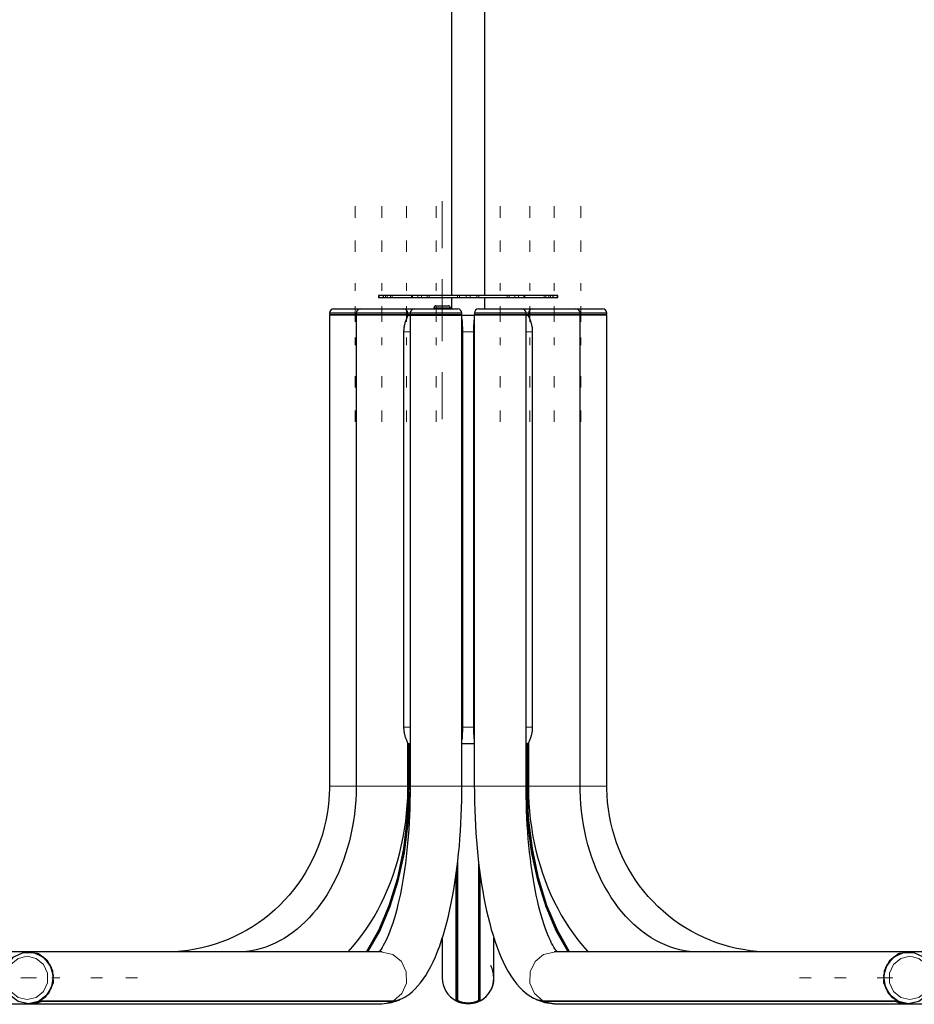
# Model space of a CAD drawing. Header units: millimetres. Extents: x -4893 to 2727, y -2569 to 2670.
# Tile 2 of 19: x -4307 to -3874, y -423 to 53. Entities that reach past the tile are written whole.
import ezdxf

# ---------------------------------------------------------------- set-up
doc = ezdxf.new("R2010")
doc.units = ezdxf.units.MM
doc.layers.add('Livello 1', color=7, linetype='Continuous', true_color=0x000000)

msp = doc.modelspace()

# ---------------------------------------------------------------- linework, layer by layer
at = {"layer": 'Livello 1', "color": 18, "lineweight": 30, "true_color": 0x000000}
for points in [[(-4097.88, 485.19), (-4097.88, -80.31)], [(-4081.85, -80.31), (-4081.85, 485.19)], [(-4130.99, -80.31), (-4130.99, -81.33)], [(-4048.81, -81.33), (-4047.93, -81.33), (-4046.8, -81.33), (-4046.56, -81.33), (-4046.48, -81.33), (-4046.48, -80.31), (-4046.56, -80.31), (-4046.8, -80.31), (-4047.93, -80.31), (-4048.81, -80.31)], [(-4105.39, -85.32), (-4103.89, -85.32), (-4100.88, -85.32), (-4099.38, -85.32)], [(-4097.88, -81.3), (-4097.88, -86.81)], [(-4081.85, -86.81), (-4081.85, -81.3)], [(-4144.02, -89.85), (-4150.44, -89.85), (-4155.18, -89.85), (-4156.92, -89.85), (-4156.92, -317.73), (-4156.94, -319.39), (-4156.99, -321.05), (-4157.2, -324.41), (-4157.55, -327.77), (-4158.04, -331.12), (-4158.66, -334.45), (-4159.43, -337.73), (-4160.33, -340.99), (-4161.36, -344.2), (-4162.53, -347.35), (-4163.83, -350.46), (-4165.26, -353.53), (-4166.81, -356.5), (-4168.48, -359.43), (-4170.28, -362.3), (-4172.19, -365.05), (-4174.22, -367.74), (-4176.36, -370.32), (-4178.6, -372.83), (-4180.95, -375.23), (-4183.39, -377.53), (-4185.92, -379.72), (-4188.55, -381.8), (-4191.26, -383.78), (-4194.05, -385.66), (-4196.92, -387.39), (-4199.86, -388.98), (-4202.85, -390.46), (-4205.91, -391.84), (-4209.03, -393.04), (-4212.19, -394.14), (-4215.39, -395.09), (-4218.64, -395.91), (-4221.91, -396.58), (-4225.21, -397.11), (-4228.53, -397.53), (-4231.68, -397.74), (-4234.84, -397.88), (-4235.48, -397.88), (-4236.12, -397.88)], [(-4118.97, -89.85), (-4120.21, -89.85), (-4123.69, -89.85), (-4128.71, -89.85), (-4134.28, -89.85), (-4139.31, -89.85), (-4142.78, -89.85), (-4144.02, -89.85), (-4144.02, -317.73), (-4144.03, -319.46), (-4144.07, -321.16), (-4144.23, -324.52), (-4144.49, -327.87), (-4144.85, -331.2), (-4145.31, -334.48), (-4145.87, -337.77), (-4146.53, -340.99), (-4147.28, -344.17), (-4148.13, -347.31), (-4149.07, -350.39), (-4150.11, -353.43), (-4151.23, -356.39), (-4152.44, -359.26), (-4153.74, -362.08), (-4155.11, -364.81), (-4156.56, -367.46), (-4158.09, -370.04), (-4159.69, -372.47), (-4161.36, -374.84), (-4163.09, -377.14), (-4164.88, -379.3), (-4166.73, -381.35), (-4168.63, -383.29), (-4170.59, -385.13), (-4172.59, -386.82), (-4174.64, -388.45), (-4176.73, -389.93), (-4178.86, -391.28), (-4181.02, -392.51), (-4183.22, -393.64), (-4185.44, -394.63), (-4187.71, -395.48), (-4189.98, -396.22), (-4192.3, -396.82), (-4194.63, -397.28), (-4196.99, -397.64), (-4199.35, -397.81), (-4200.44, -397.88), (-4201.52, -397.88)], [(-4156.91, -88.79), (-4156.92, -89.32), (-4155.17, -89.32), (-4150.43, -89.32), (-4144.01, -89.32)], [(-4156.43, -89.32), (-4156.41, -89.85)], [(-4154.9, -86.81), (-4154.88, -86.81), (-4154.8, -86.81), (-4152.46, -86.81), (-4147.72, -86.81), (-4142, -86.81)], [(-4144, -88.79), (-4144.01, -89.32), (-4142.77, -89.32), (-4139.3, -89.32), (-4134.28, -89.32), (-4128.71, -89.32), (-4123.7, -89.32), (-4120.23, -89.32), (-4118.98, -89.32), (-4119, -88.79)], [(-4143.52, -89.32), (-4143.51, -89.85)], [(-4142, -86.81), (-4141.34, -86.81), (-4139.43, -86.81), (-4135.31, -86.81), (-4130.3, -86.81), (-4125.57, -86.81), (-4122.21, -86.81), (-4121, -86.81)], [(-4117.9, -89.85), (-4117.9, -317.73), (-4117.9, -319.57), (-4117.92, -321.41), (-4117.98, -324.9), (-4118.08, -328.4), (-4118.21, -331.87), (-4118.39, -335.3), (-4118.6, -338.69), (-4118.85, -342.08), (-4119.13, -345.4), (-4119.46, -348.69), (-4119.81, -351.91), (-4120.2, -355.05), (-4120.63, -358.16), (-4121.08, -361.17), (-4121.57, -364.1), (-4122.08, -366.96), (-4122.62, -369.72), (-4123.19, -372.37), (-4123.78, -374.91), (-4124.39, -377.39), (-4125.02, -379.72), (-4125.66, -381.91), (-4126.32, -384), (-4126.99, -385.97), (-4127.65, -387.81), (-4128.33, -389.51), (-4128.98, -391.03), (-4129.64, -392.44), (-4130.27, -393.68), (-4130.87, -394.77), (-4131.44, -395.73), (-4131.97, -396.51), (-4132.44, -397.14), (-4132.85, -397.67), (-4133.11, -397.96)], [(-4121.43, -420.22), (-4120.43, -419.69), (-4119.47, -419.09), (-4118.08, -418.06), (-4116.77, -416.97), (-4115.43, -415.7), (-4114.16, -414.32), (-4112.85, -412.76), (-4111.61, -411.1), (-4110.33, -409.19), (-4109.12, -407.18), (-4107.91, -404.95), (-4106.75, -402.62), (-4105.65, -400.18), (-4104.59, -397.6), (-4103.6, -394.95), (-4102.65, -392.19), (-4101.76, -389.4), (-4100.91, -386.5), (-4100.12, -383.54), (-4099.36, -380.5), (-4098.65, -377.39), (-4097.98, -374.21), (-4097.36, -370.99), (-4096.77, -367.67), (-4096.22, -364.31), (-4095.72, -360.88), (-4095.26, -357.42), (-4094.83, -353.88), (-4094.45, -350.32), (-4094.1, -346.71), (-4093.8, -343.07), (-4093.54, -339.39), (-4093.32, -335.68), (-4093.15, -331.94), (-4093.01, -328.23), (-4092.92, -324.45), (-4092.87, -321.09), (-4092.85, -317.73), (-4092.85, -89.85)], [(-4121, -86.81), (-4118.39, -86.81), (-4115.87, -86.81), (-4113.78, -86.81), (-4108.33, -86.81), (-4103.51, -86.81), (-4099.08, -86.81), (-4095.98, -86.81), (-4094.87, -86.81)], [(-4120.88, -97.84), (-4120.88, -97.41), (-4120.85, -96.99), (-4120.83, -96.6), (-4120.79, -96.17), (-4120.73, -95.75), (-4120.67, -95.36), (-4120.66, -95.29), (-4120.65, -95.26), (-4120.65, -95.19), (-4120.64, -95.15), (-4120.62, -95.04), (-4120.6, -94.94), (-4120.56, -94.76), (-4120.52, -94.55), (-4120.43, -94.2), (-4120.33, -93.81), (-4120.23, -93.45), (-4120.12, -93.1), (-4120.09, -93.03), (-4120.07, -92.92), (-4120.06, -92.89), (-4120.04, -92.85), (-4120.03, -92.82), (-4120.01, -92.78), (-4119.96, -92.61), (-4119.9, -92.46), (-4119.79, -92.15), (-4119.67, -91.86), (-4119.56, -91.62), (-4119.45, -91.37), (-4119.43, -91.3), (-4119.4, -91.23), (-4119.39, -91.23), (-4119.38, -91.19), (-4119.37, -91.16), (-4119.35, -91.12), (-4119.3, -91.01), (-4119.26, -90.91), (-4119.17, -90.73), (-4119.09, -90.56), (-4119.02, -90.41), (-4118.96, -90.27), (-4118.95, -90.24), (-4118.94, -90.2), (-4118.92, -90.2), (-4118.91, -90.17), (-4118.9, -90.1), (-4118.88, -90.06), (-4118.86, -89.99), (-4118.85, -89.92)], [(-4119.49, -89.85), (-4119.48, -89.32)], [(-4118.98, -89.32), (-4118.43, -89.32), (-4117.89, -89.32), (-4116.65, -89.32), (-4113.17, -89.32), (-4108.16, -89.32), (-4102.59, -89.32), (-4097.57, -89.32), (-4094.1, -89.32), (-4092.86, -89.32), (-4092.87, -88.79)], [(-4118.35, -89.85), (-4118.41, -89.85), (-4118.54, -89.85), (-4118.75, -89.85), (-4118.98, -89.85)], [(-4118.28, -89.32), (-4118.28, -89.57), (-4118.28, -89.85)], [(-4117.88, -88.79), (-4117.89, -89.32)], [(-4117.39, -89.32), (-4117.38, -89.85)], [(-4106.39, -86.31), (-4106.39, -86.81)], [(-4098.38, -86.81), (-4098.38, -86.31)], [(-4093.36, -89.85), (-4093.35, -89.32)], [(-4046.6, -397.88), (-4046.63, -397.85), (-4046.98, -397.46), (-4047.39, -396.93), (-4047.86, -396.29), (-4048.36, -395.52), (-4048.91, -394.6), (-4049.48, -393.54), (-4050.09, -392.34), (-4050.7, -390.99), (-4051.34, -389.51), (-4051.98, -387.92), (-4052.63, -386.15), (-4053.27, -384.28), (-4053.92, -382.23), (-4054.55, -380.11), (-4055.17, -377.81), (-4055.77, -375.44), (-4056.36, -372.97), (-4056.93, -370.35), (-4057.47, -367.67), (-4057.99, -364.88), (-4058.48, -361.98), (-4058.94, -359.01), (-4059.37, -355.97), (-4059.76, -352.82), (-4060.13, -349.64), (-4060.46, -346.39), (-4060.76, -343.11), (-4061.02, -339.75), (-4061.24, -336.36), (-4061.43, -332.96), (-4061.58, -329.5), (-4061.69, -326.04), (-4061.76, -322.71), (-4061.8, -319.39), (-4061.8, -318.58), (-4061.8, -317.73), (-4061.8, -89.85), (-4063.04, -89.85), (-4066.51, -89.85), (-4071.54, -89.85), (-4077.11, -89.85), (-4082.13, -89.85), (-4085.6, -89.85), (-4086.85, -89.85), (-4086.85, -317.73), (-4086.84, -319.74), (-4086.82, -321.72), (-4086.76, -325.47), (-4086.65, -329.22), (-4086.5, -332.96), (-4086.32, -336.67), (-4086.08, -340.35), (-4085.81, -344.02), (-4085.5, -347.66), (-4085.15, -351.23), (-4084.76, -354.77), (-4084.32, -358.27), (-4083.85, -361.73), (-4083.34, -365.09), (-4082.78, -368.45), (-4082.19, -371.7), (-4081.56, -374.91), (-4080.89, -378.02), (-4080.18, -381.1), (-4079.43, -384.07), (-4078.64, -386.96), (-4077.8, -389.79), (-4076.92, -392.55), (-4076, -395.2), (-4075.01, -397.78), (-4073.99, -400.25), (-4072.9, -402.69), (-4071.75, -404.99), (-4070.51, -407.25), (-4069.21, -409.41), (-4067.79, -411.46), (-4066.29, -413.4), (-4064.97, -414.92), (-4063.58, -416.33), (-4062.23, -417.53), (-4060.79, -418.67), (-4059.55, -419.48), (-4058.25, -420.26)], [(-4086.82, -88.79), (-4086.83, -89.32), (-4085.59, -89.32), (-4082.12, -89.32), (-4077.11, -89.32), (-4071.54, -89.32), (-4066.52, -89.32), (-4063.05, -89.32), (-4061.81, -89.32), (-4061.26, -89.32), (-4060.72, -89.32)], [(-4086.34, -89.32), (-4086.33, -89.85)], [(-4084.82, -86.81), (-4083.71, -86.81), (-4080.61, -86.81), (-4076.18, -86.81), (-4071.36, -86.81), (-4065.91, -86.81), (-4063.82, -86.81), (-4061.3, -86.81), (-4058.71, -86.81)], [(-4062.31, -89.85), (-4062.3, -89.32)], [(-4061.81, -89.32), (-4061.82, -88.79)], [(-4061.8, -89.85), (-4061.27, -89.85), (-4060.75, -89.85)], [(-4061.2, -89.85), (-4061.33, -89.85), (-4061.46, -89.85), (-4061.46, -89.57), (-4061.46, -89.32)], [(-4060.73, -89.85), (-4060.96, -89.85), (-4061.2, -89.85), (-4061.33, -89.85), (-4061.39, -89.85)], [(-4060.85, -89.92), (-4060.84, -89.99), (-4060.82, -90.06), (-4060.82, -90.1), (-4060.81, -90.1), (-4060.8, -90.13), (-4060.79, -90.17), (-4060.77, -90.2), (-4060.74, -90.27), (-4060.68, -90.41), (-4060.61, -90.56), (-4060.54, -90.73), (-4060.45, -90.91), (-4060.4, -91.01), (-4060.35, -91.12), (-4060.33, -91.16), (-4060.3, -91.23), (-4060.29, -91.26), (-4060.28, -91.3), (-4060.26, -91.33), (-4060.25, -91.33), (-4060.14, -91.58), (-4060.03, -91.86), (-4059.92, -92.15), (-4059.81, -92.46), (-4059.75, -92.61), (-4059.69, -92.78), (-4059.66, -92.85), (-4059.64, -92.92), (-4059.61, -93.03), (-4059.58, -93.1), (-4059.47, -93.45), (-4059.37, -93.81), (-4059.27, -94.16), (-4059.18, -94.55), (-4059.14, -94.76), (-4059.1, -94.94), (-4059.09, -95.01), (-4059.08, -95.04), (-4059.07, -95.11), (-4059.06, -95.15), (-4059.05, -95.26), (-4059.03, -95.36), (-4058.96, -95.75), (-4058.91, -96.17), (-4058.87, -96.6), (-4058.84, -96.99), (-4058.83, -97.41), (-4058.82, -97.84), (-4058.82, -289.21)], [(-3978.15, -397.88), (-3979.26, -397.88), (-3980.36, -397.81), (-3982.76, -397.64), (-3985.15, -397.28), (-3987.53, -396.79), (-3989.91, -396.15), (-3992.25, -395.41), (-3994.58, -394.49), (-3996.86, -393.47), (-3999.11, -392.27), (-4001.32, -390.99), (-4003.5, -389.54), (-4005.62, -388.02), (-4007.7, -386.33), (-4009.72, -384.56), (-4011.69, -382.65), (-4013.61, -380.64), (-4015.46, -378.52), (-4017.25, -376.29), (-4018.98, -373.96), (-4020.63, -371.56), (-4022.21, -369.01), (-4023.72, -366.43), (-4025.15, -363.71), (-4026.5, -360.95), (-4027.76, -358.09), (-4028.94, -355.16), (-4030.03, -352.15), (-4031.03, -349.11), (-4031.94, -346), (-4032.75, -342.82), (-4033.47, -339.61), (-4034.08, -336.36), (-4034.6, -333.1), (-4035.02, -329.78), (-4035.33, -326.46), (-4035.55, -323.1), (-4035.66, -319.74), (-4035.68, -318.76), (-4035.68, -317.73), (-4035.68, -89.85), (-4036.92, -89.85), (-4040.4, -89.85), (-4045.42, -89.85), (-4050.99, -89.85), (-4056.01, -89.85), (-4059.49, -89.85), (-4060.73, -89.85)], [(-4060.71, -88.79), (-4060.72, -89.32), (-4059.48, -89.32), (-4056.01, -89.32), (-4050.99, -89.32), (-4045.42, -89.32), (-4040.4, -89.32), (-4036.93, -89.32), (-4035.69, -89.32), (-4035.7, -88.79)], [(-4060.23, -89.32), (-4060.22, -89.85)], [(-4058.71, -86.81), (-4057.49, -86.81), (-4054.13, -86.81), (-4049.4, -86.81), (-4044.39, -86.81), (-4040.27, -86.81), (-4038.36, -86.81), (-4037.7, -86.81)], [(-4037.7, -86.81), (-4031.98, -86.81), (-4027.25, -86.81), (-4024.92, -86.81), (-4024.84, -86.81), (-4024.81, -86.81)], [(-4036.19, -89.85), (-4036.18, -89.32)], [(-4035.69, -89.32), (-4029.28, -89.32), (-4024.54, -89.32), (-4022.8, -89.32), (-4022.81, -88.79)], [(-3943.58, -397.88), (-3945.22, -397.88), (-3946.85, -397.81), (-3950.18, -397.6), (-3953.51, -397.25), (-3956.81, -396.75), (-3960.09, -396.12), (-3963.34, -395.34), (-3966.56, -394.46), (-3969.74, -393.4), (-3972.87, -392.19), (-3975.95, -390.89), (-3978.97, -389.44), (-3981.93, -387.88), (-3984.81, -386.19), (-3987.63, -384.35), (-3990.37, -382.41), (-3993.02, -380.36), (-3995.59, -378.2), (-3998.06, -375.94), (-4000.44, -373.53), (-4002.71, -371.06), (-4004.88, -368.52), (-4006.94, -365.83), (-4008.89, -363.11), (-4010.72, -360.28), (-4012.43, -357.38), (-4014.02, -354.38), (-4015.49, -351.34), (-4016.83, -348.27), (-4018.03, -345.12), (-4019.11, -341.9), (-4020.05, -338.65), (-4020.85, -335.4), (-4021.52, -332.08), (-4022.04, -328.76), (-4022.43, -325.4), (-4022.67, -322.18), (-4022.78, -319), (-4022.79, -318.37), (-4022.79, -317.73), (-4022.79, -89.85), (-4024.53, -89.85), (-4029.27, -89.85), (-4035.68, -89.85)], [(-4023.3, -89.85), (-4023.29, -89.32)], [(-4092.81, -295.25), (-4092.79, -295.18), (-4092.73, -294.9), (-4092.67, -294.58), (-4092.65, -294.44), (-4092.63, -294.26), (-4092.62, -294.19), (-4092.61, -294.12), (-4092.6, -294.02), (-4092.59, -293.95), (-4092.56, -293.59), (-4092.54, -293.24), (-4092.52, -292.85), (-4092.51, -292.5), (-4092.51, -292.28), (-4092.5, -292.11), (-4092.5, -292.04), (-4092.5, -292), (-4092.5, -291.93), (-4092.5, -291.9), (-4092.5, -291.79), (-4092.5, -291.68), (-4092.49, -291.29), (-4092.49, -290.87), (-4092.49, -290.45), (-4092.49, -290.06), (-4092.49, -289.63), (-4092.49, -289.21), (-4092.49, -97.84), (-4092.49, -97.41), (-4092.49, -96.99), (-4092.49, -96.6), (-4092.49, -96.17), (-4092.49, -95.75), (-4092.5, -95.36), (-4092.5, -95.29), (-4092.5, -95.26), (-4092.5, -95.19), (-4092.5, -95.15), (-4092.5, -95.04), (-4092.5, -94.94), (-4092.51, -94.76), (-4092.51, -94.55), (-4092.52, -94.2), (-4092.54, -93.81), (-4092.56, -93.45), (-4092.59, -93.1), (-4092.6, -93.03), (-4092.61, -92.92), (-4092.61, -92.89), (-4092.62, -92.85), (-4092.62, -92.82), (-4092.63, -92.78), (-4092.65, -92.61), (-4092.67, -92.46), (-4092.72, -92.15), (-4092.79, -91.86), (-4092.8, -91.83)], [(-4086.88, -91.79), (-4086.91, -91.86), (-4086.97, -92.15), (-4087.02, -92.46), (-4087.05, -92.61), (-4087.07, -92.78), (-4087.07, -92.85), (-4087.09, -92.92), (-4087.09, -93.03), (-4087.1, -93.1), (-4087.13, -93.45), (-4087.15, -93.81), (-4087.17, -94.16), (-4087.18, -94.55), (-4087.19, -94.76), (-4087.19, -94.94), (-4087.19, -95.01), (-4087.19, -95.04), (-4087.19, -95.11), (-4087.2, -95.15), (-4087.2, -95.26), (-4087.2, -95.36), (-4087.2, -95.75), (-4087.2, -96.17), (-4087.2, -96.6), (-4087.21, -96.99), (-4087.21, -97.41), (-4087.21, -97.84), (-4087.21, -289.21), (-4087.21, -289.63), (-4087.21, -290.02), (-4087.2, -290.45), (-4087.2, -290.87), (-4087.2, -291.29), (-4087.2, -291.68), (-4087.2, -291.75), (-4087.2, -291.79), (-4087.2, -291.83), (-4087.2, -291.9), (-4087.19, -292), (-4087.19, -292.07), (-4087.19, -292.28), (-4087.18, -292.5), (-4087.17, -292.85), (-4087.15, -293.24), (-4087.13, -293.59), (-4087.1, -293.95), (-4087.1, -294.02), (-4087.09, -294.09), (-4087.08, -294.16), (-4087.08, -294.19), (-4087.07, -294.23), (-4087.07, -294.26), (-4087.05, -294.44), (-4087.03, -294.58), (-4086.97, -294.9), (-4086.91, -295.18), (-4086.89, -295.22)], [(-4118.85, -297.13), (-4118.86, -297.06), (-4118.88, -296.98), (-4118.89, -296.95), (-4118.89, -296.91), (-4118.9, -296.91), (-4118.91, -296.88), (-4118.94, -296.84), (-4118.96, -296.77), (-4119.02, -296.63), (-4119.09, -296.49), (-4119.16, -296.31), (-4119.25, -296.14), (-4119.3, -296.03), (-4119.35, -295.92), (-4119.37, -295.85), (-4119.4, -295.82), (-4119.41, -295.78), (-4119.43, -295.75), (-4119.44, -295.71), (-4119.45, -295.68), (-4119.56, -295.43), (-4119.67, -295.18), (-4119.78, -294.9), (-4119.9, -294.58), (-4119.95, -294.44), (-4120.01, -294.26), (-4120.04, -294.19), (-4120.07, -294.12), (-4120.09, -294.02), (-4120.12, -293.95), (-4120.23, -293.59), (-4120.33, -293.24), (-4120.43, -292.85), (-4120.51, -292.5), (-4120.56, -292.28), (-4120.6, -292.11), (-4120.61, -292.04), (-4120.62, -292), (-4120.63, -291.93), (-4120.64, -291.9), (-4120.65, -291.79), (-4120.67, -291.68), (-4120.73, -291.29), (-4120.79, -290.87), (-4120.83, -290.45), (-4120.85, -290.06), (-4120.88, -289.63), (-4120.88, -289.21), (-4120.88, -97.84)], [(-4058.82, -289.21), (-4058.83, -289.63), (-4058.84, -290.02), (-4058.87, -290.45), (-4058.91, -290.87), (-4058.96, -291.29), (-4059.03, -291.68), (-4059.03, -291.75), (-4059.05, -291.79), (-4059.05, -291.83), (-4059.06, -291.9), (-4059.08, -292), (-4059.1, -292.07), (-4059.14, -292.28), (-4059.18, -292.5), (-4059.27, -292.85), (-4059.37, -293.24), (-4059.47, -293.59), (-4059.58, -293.95), (-4059.6, -294.02), (-4059.63, -294.09), (-4059.65, -294.16), (-4059.66, -294.19), (-4059.67, -294.23), (-4059.69, -294.26), (-4059.75, -294.44), (-4059.8, -294.58), (-4059.91, -294.9), (-4060.03, -295.18), (-4060.14, -295.43), (-4060.24, -295.68), (-4060.27, -295.75), (-4060.3, -295.82), (-4060.31, -295.82), (-4060.32, -295.85), (-4060.34, -295.89), (-4060.35, -295.92), (-4060.4, -296.03), (-4060.45, -296.14), (-4060.53, -296.31), (-4060.61, -296.49), (-4060.68, -296.63), (-4060.74, -296.77), (-4060.75, -296.81), (-4060.77, -296.84), (-4060.78, -296.84), (-4060.79, -296.88), (-4060.81, -296.91), (-4060.82, -296.98), (-4060.84, -297.06), (-4060.85, -297.13)], [(-4147.92, -397.88), (-4147.84, -397.81), (-4145.55, -395.23), (-4143.35, -392.55), (-4141.23, -389.76), (-4139.18, -386.86), (-4137.22, -383.89), (-4135.35, -380.81), (-4133.57, -377.63), (-4131.88, -374.38), (-4130.29, -371.06), (-4128.8, -367.67), (-4127.41, -364.2), (-4126.11, -360.67), (-4124.93, -357.1), (-4123.84, -353.46), (-4122.87, -349.79), (-4122, -346.04), (-4121.23, -342.29), (-4120.58, -338.48), (-4120.04, -334.66), (-4119.61, -330.81), (-4119.29, -326.92), (-4119.08, -323.03), (-4119, -320.38), (-4118.97, -317.73), (-4118.97, -296.95)], [(-4117.93, -297.2), (-4118.45, -297.2), (-4118.96, -297.2)], [(-4118.35, -317.73), (-4118.35, -297.2)], [(-4086.85, -297.2), (-4089.85, -297.2), (-4092.85, -297.2)], [(-4061.39, -297.2), (-4061.39, -317.73)], [(-4060.73, -296.95), (-4060.73, -317.73), (-4060.71, -319.85), (-4060.66, -321.97), (-4060.48, -325.82), (-4060.19, -329.71), (-4059.79, -333.56), (-4059.28, -337.42), (-4058.66, -341.23), (-4057.93, -345.01), (-4057.08, -348.76), (-4056.13, -352.47), (-4055.08, -356.11), (-4053.91, -359.75), (-4052.64, -363.29), (-4051.27, -366.78), (-4049.8, -370.21), (-4048.22, -373.57), (-4046.55, -376.86), (-4044.78, -380.04), (-4042.92, -383.18), (-4040.96, -386.19), (-4038.92, -389.12), (-4036.79, -391.98), (-4034.58, -394.7), (-4032.28, -397.32), (-4031.75, -397.92)], [(-4139.01, -397.88), (-4133.04, -387.35), (-4127.97, -375.34), (-4123.91, -362.05), (-4120.95, -347.84), (-4119.14, -332.96), (-4118.54, -317.73)], [(-4138.85, -397.78), (-4132.88, -387.28), (-4127.82, -375.27), (-4123.76, -362.01), (-4120.79, -347.81), (-4118.99, -332.93), (-4118.38, -317.73)], [(-4040.88, -397.85), (-4046.84, -387.32), (-4051.91, -375.3), (-4055.97, -362.05), (-4058.94, -347.84), (-4060.75, -332.96), (-4061.35, -317.73)], [(-4040.75, -397.88), (-4046.71, -387.35), (-4051.78, -375.34), (-4055.83, -362.05), (-4058.79, -347.84), (-4060.6, -332.96), (-4061.2, -317.73)], [(-4138.28, -397.88), (-4132.55, -387.74), (-4127.64, -376.22), (-4123.66, -363.5), (-4120.68, -349.89), (-4118.77, -335.65), (-4117.96, -321.05)], [(-4041.47, -397.88), (-4047.25, -387.64), (-4052.19, -375.97), (-4056.18, -363.14), (-4059.14, -349.4), (-4061.03, -334.98), (-4061.79, -320.24)], [(-4095.17, -421.42), (-4095.17, -420.29), (-4095.17, -416.9), (-4095.17, -411.35), (-4095.17, -403.72), (-4095.17, -394.24), (-4095.17, -383.04), (-4095.17, -370.42), (-4095.17, -356.68)], [(-4084.55, -421.42), (-4084.55, -420.29), (-4084.55, -416.9), (-4084.55, -411.31), (-4084.55, -403.65), (-4084.55, -394.14), (-4084.55, -382.9), (-4084.55, -370.25), (-4084.55, -356.43)], [(-4095.66, -421.49), (-4095.66, -420.43), (-4095.66, -417.29), (-4095.66, -412.09), (-4095.66, -404.95), (-4095.66, -396.05), (-4095.66, -385.52), (-4095.66, -373.61), (-4095.66, -360.56)], [(-4095.37, -421.32), (-4095.37, -420.22), (-4095.37, -416.93), (-4095.37, -411.53), (-4095.37, -404.14), (-4095.37, -394.88), (-4095.37, -384), (-4095.37, -371.7), (-4095.37, -358.27)], [(-4084.35, -421.32), (-4084.35, -420.22), (-4084.35, -416.93), (-4084.35, -411.53), (-4084.35, -404.1), (-4084.35, -394.85), (-4084.35, -383.96), (-4084.35, -371.63), (-4084.35, -358.16)], [(-4084.06, -421.49), (-4084.06, -420.43), (-4084.06, -417.25), (-4084.06, -412.02), (-4084.06, -404.85), (-4084.06, -395.87), (-4084.06, -385.3), (-4084.06, -373.36), (-4084.06, -360.25)], [(-4102.38, -391.38), (-4102.38, -399.55), (-4102.38, -405.52), (-4102.38, -409.19), (-4102.38, -410.4)], [(-4077.34, -410.4), (-4077.34, -409.16), (-4077.34, -405.48), (-4077.34, -399.44), (-4077.34, -391.21)], [(-4302.22, -397.88), (-4659.88, -397.88)], [(-4303.22, -422.91), (-4303.07, -422.91), (-4300.53, -422.77), (-4298.08, -422.09), (-4294, -419.41), (-4291.28, -415.24), (-4290.35, -410.29), (-4291.37, -405.38), (-4294.17, -401.28), (-4298.29, -398.63), (-4303.07, -397.92), (-4303.22, -397.92)], [(-4296.82, -421.53), (-4296.73, -421.53), (-4296.65, -421.49), (-4292.54, -417.85), (-4290.4, -412.66), (-4290.65, -407.04), (-4293.25, -402.09), (-4297.66, -398.84), (-4303, -397.92)], [(-4131.46, -397.88), (-4302.22, -397.88)], [(-3877.13, -397.88), (-4048.19, -397.88)], [(-3876.12, -397.92), (-3876.27, -397.92), (-3881.06, -398.63), (-3885.18, -401.28), (-3887.97, -405.38), (-3888.99, -410.29), (-3888.06, -415.24), (-3885.34, -419.41), (-3881.26, -422.09), (-3878.81, -422.77), (-3876.27, -422.91), (-3876.12, -422.91)], [(-3876.34, -397.92), (-3881.68, -398.84), (-3886.09, -402.09), (-3888.69, -407.04), (-3888.94, -412.66), (-3886.8, -417.85), (-3882.69, -421.49), (-3882.61, -421.53), (-3882.53, -421.53)], [(-3519.59, -397.88), (-3877.12, -397.88)], [(-4656.09, -422.94), (-4300.81, -422.94)], [(-4295.72, -421.53), (-4295.82, -421.74), (-4296, -421.88), (-4298.77, -422.77), (-4301.65, -422.91), (-4300.1, -422.8)], [(-4300.81, -422.94), (-4131.6, -422.94), (-4129.15, -422.66), (-4126.8, -421.88), (-4124.83, -421.67), (-4122.87, -420.96)], [(-4296.74, -421.53), (-4125.98, -421.53)], [(-4131.6, -422.94), (-4126.85, -422.34), (-4122.23, -420.61)], [(-4125.89, -421.49), (-4123.64, -421.21), (-4121.4, -420.29)], [(-4095.37, -419.37), (-4095.17, -419.37)], [(-4095.28, -419.37), (-4095.28, -420.89), (-4095.37, -420.93), (-4095.15, -421.21), (-4095.16, -421.21), (-4095.16, -421.21)], [(-4095.17, -421.03), (-4095.28, -420.89)], [(-4094.87, -421.39), (-4093.66, -421.85), (-4092.42, -422.16), (-4091.15, -422.38), (-4089.86, -422.41), (-4088.57, -422.38), (-4087.3, -422.16), (-4086.06, -421.85), (-4084.85, -421.39)], [(-4094.45, -421.88), (-4094.87, -421.39)], [(-4094.53, -421.95), (-4094.87, -421.56)], [(-4084.85, -421.39), (-4085.27, -421.88)], [(-4084.85, -421.56), (-4085.19, -421.95)], [(-4084.55, -419.37), (-4084.35, -419.37)], [(-4084.55, -421.17), (-4084.35, -420.93), (-4084.44, -420.89), (-4084.44, -419.37)], [(-4084.44, -420.89), (-4084.55, -421.03)], [(-4053.75, -421.49), (-4056.11, -421.17), (-4058.46, -420.15)], [(-4057.43, -420.61), (-4052.8, -422.34), (-4048.05, -422.94), (-3878.54, -422.94)], [(-4048.05, -422.94), (-4050.5, -422.66), (-4052.85, -421.88), (-4054.83, -421.67), (-4056.79, -420.96)], [(-4053.67, -421.53), (-3882.6, -421.53)], [(-3877.69, -422.91), (-3880.58, -422.77), (-3883.34, -421.88), (-3883.53, -421.74), (-3883.62, -421.53)], [(-3883.24, -421.53), (-3882.95, -421.88)], [(-3879.25, -422.8), (-3877.7, -422.91)], [(-3878.54, -422.94), (-3523.37, -422.94)]]:
    msp.add_lwpolyline(points, dxfattribs=at)
at = {"layer": 'Livello 1', "color": 18, "lineweight": 15, "true_color": 0x000000}
for points in [[(-4144.4, -37.19), (-4144.4, -42.7)], [(-4131.5, -37.19), (-4131.5, -42.7)], [(-4119.65, -37.19), (-4119.65, -42.7)], [(-4105.37, -37.19), (-4105.37, -42.7)], [(-4102.38, -34.72), (-4102.38, -57.37)], [(-4074.32, -37.19), (-4074.32, -42.7)], [(-4060.09, -37.19), (-4060.09, -42.7)], [(-4048.2, -37.19), (-4048.2, -42.7)], [(-4035.31, -37.19), (-4035.31, -42.7)], [(-4144.4, -53.73), (-4144.4, -59.24)], [(-4131.5, -53.73), (-4131.5, -59.24)], [(-4119.65, -53.73), (-4119.65, -59.24)], [(-4105.37, -53.73), (-4105.37, -59.24)], [(-4074.32, -53.73), (-4074.32, -59.24)], [(-4060.09, -53.73), (-4060.09, -59.24)], [(-4048.2, -53.73), (-4048.2, -59.24)], [(-4035.31, -53.73), (-4035.31, -59.24)], [(-4144.4, -74.3), (-4144.4, -78.04)], [(-4131.5, -74.3), (-4131.5, -78.04)], [(-4119.65, -74.3), (-4119.65, -78.04)], [(-4105.37, -74.3), (-4105.37, -78.04)], [(-4102.38, -72.39), (-4102.38, -84.83), (-4102.38, -87.45), (-4102.38, -90.03), (-4102.38, -102.47)], [(-4074.32, -74.3), (-4074.32, -78.04)], [(-4060.09, -74.3), (-4060.09, -78.04)], [(-4048.2, -74.3), (-4048.2, -78.04)], [(-4035.31, -74.3), (-4035.31, -78.04)], [(-4132.93, -80.31), (-4132.93, -81.33)], [(-4130.91, -80.31), (-4130.91, -81.33)], [(-4129.76, -80.31), (-4129.76, -81.33)], [(-4128.93, -80.31), (-4128.93, -81.33)], [(-4127.45, -80.31), (-4127.45, -81.33)], [(-4126.63, -80.31), (-4126.63, -81.33)], [(-4117.3, -80.31), (-4117.3, -81.33)], [(-4116.72, -80.31), (-4116.72, -81.33)], [(-4114.16, -80.31), (-4114.16, -81.33)], [(-4112.47, -80.31), (-4112.47, -81.33)], [(-4109.73, -80.31), (-4109.73, -81.33)], [(-4108.65, -80.31), (-4108.65, -81.33)], [(-4094.98, -80.31), (-4094.98, -81.33)], [(-4094.01, -80.31), (-4094.01, -81.33)], [(-4090.86, -80.31), (-4090.86, -81.33)], [(-4088.86, -80.31), (-4088.86, -81.33)], [(-4085.69, -80.31), (-4085.69, -81.33)], [(-4084.71, -80.31), (-4084.71, -81.33)], [(-4071.04, -80.31), (-4071.04, -81.33)], [(-4069.97, -80.31), (-4069.97, -81.33)], [(-4067.23, -80.31), (-4067.23, -81.33)], [(-4065.54, -80.31), (-4065.54, -81.33)], [(-4062.98, -80.31), (-4062.98, -81.33)], [(-4062.41, -80.31), (-4062.41, -81.33)], [(-4053.08, -80.31), (-4053.08, -81.33)], [(-4052.26, -80.31), (-4052.26, -81.33)], [(-4050.78, -80.31), (-4050.78, -81.33)], [(-4049.95, -80.31), (-4049.95, -81.33)], [(-4048.81, -80.31), (-4048.81, -81.33)], [(-4046.8, -80.31), (-4046.8, -81.33)], [(-4144.4, -85.57), (-4144.4, -87.3), (-4144.4, -89.32), (-4144.4, -91.33), (-4144.4, -93.06)], [(-4131.5, -85.57), (-4131.5, -87.3), (-4131.5, -89.32), (-4131.5, -91.33), (-4131.5, -93.06)], [(-4119.65, -85.57), (-4119.65, -87.3), (-4119.65, -89.32), (-4119.65, -91.33), (-4119.65, -93.06)], [(-4105.37, -85.57), (-4105.37, -87.3), (-4105.37, -89.32), (-4105.37, -91.33), (-4105.37, -93.06)], [(-4074.32, -85.57), (-4074.32, -87.3), (-4074.32, -89.32), (-4074.32, -91.33), (-4074.32, -93.06)], [(-4060.09, -85.57), (-4060.09, -87.3), (-4060.09, -89.32), (-4060.09, -91.33), (-4060.09, -93.06)], [(-4048.2, -85.57), (-4048.2, -87.3), (-4048.2, -89.32), (-4048.2, -91.33), (-4048.2, -93.06)], [(-4035.31, -85.57), (-4035.31, -87.3), (-4035.31, -89.32), (-4035.31, -91.33), (-4035.31, -93.06)], [(-4092.87, -88.79), (-4094.11, -88.79), (-4097.57, -88.79), (-4102.59, -88.79), (-4108.16, -88.79), (-4113.17, -88.79), (-4116.64, -88.79), (-4117.88, -88.79), (-4118.43, -88.79), (-4119, -88.79), (-4120.23, -88.79), (-4123.7, -88.79), (-4128.71, -88.79), (-4134.28, -88.79), (-4139.3, -88.79), (-4142.76, -88.79), (-4144, -88.79), (-4150.42, -88.79), (-4155.16, -88.79), (-4156.91, -88.79)], [(-4098.38, -86.31), (-4099.55, -86.31), (-4102.38, -86.31), (-4105.22, -86.31), (-4106.39, -86.31)], [(-4060.71, -88.79), (-4061.26, -88.79), (-4061.82, -88.79), (-4063.05, -88.79), (-4066.52, -88.79), (-4071.54, -88.79), (-4077.1, -88.79), (-4082.12, -88.79), (-4085.59, -88.79), (-4086.82, -88.79)], [(-4022.81, -88.79), (-4024.55, -88.79), (-4029.28, -88.79), (-4035.7, -88.79), (-4036.94, -88.79), (-4040.41, -88.79), (-4045.42, -88.79), (-4050.99, -88.79), (-4056, -88.79), (-4059.47, -88.79), (-4060.71, -88.79)], [(-4117.9, -97.84), (-4119.41, -97.84), (-4120.88, -97.84)], [(-4087.21, -97.84), (-4089.85, -97.84), (-4092.49, -97.84)], [(-4058.82, -97.84), (-4060.29, -97.84), (-4061.8, -97.84)], [(-4144.4, -100.59), (-4144.4, -104.34)], [(-4131.5, -100.59), (-4131.5, -104.34)], [(-4119.65, -100.59), (-4119.65, -104.34)], [(-4105.37, -100.59), (-4105.37, -104.34)], [(-4074.32, -100.59), (-4074.32, -104.34)], [(-4060.09, -100.59), (-4060.09, -104.34)], [(-4048.2, -100.59), (-4048.2, -104.34)], [(-4035.31, -100.59), (-4035.31, -104.34)], [(-4102.38, -117.49), (-4102.38, -140.14)], [(-4144.4, -119.36), (-4144.4, -124.87)], [(-4131.5, -119.36), (-4131.5, -124.87)], [(-4119.65, -119.36), (-4119.65, -124.87)], [(-4105.37, -119.36), (-4105.37, -124.87)], [(-4074.32, -119.36), (-4074.32, -124.87)], [(-4060.09, -119.36), (-4060.09, -124.87)], [(-4048.2, -119.36), (-4048.2, -124.87)], [(-4035.31, -119.36), (-4035.31, -124.87)], [(-4144.4, -135.9), (-4144.4, -141.41)], [(-4131.5, -135.9), (-4131.5, -141.41)], [(-4119.65, -135.9), (-4119.65, -141.41)], [(-4105.37, -135.9), (-4105.37, -141.41)], [(-4074.32, -135.9), (-4074.32, -141.41)], [(-4060.09, -135.9), (-4060.09, -141.41)], [(-4048.2, -135.9), (-4048.2, -141.41)], [(-4035.31, -135.9), (-4035.31, -141.41)], [(-4120.88, -289.21), (-4119.41, -289.21), (-4117.9, -289.21)], [(-4092.49, -289.21), (-4089.85, -289.21), (-4087.21, -289.21)], [(-4061.8, -289.21), (-4060.29, -289.21), (-4058.82, -289.21)], [(-4118.54, -317.73), (-4118.54, -297.2)], [(-4117.96, -321.05), (-4117.94, -319.39), (-4117.93, -317.73), (-4117.93, -297.2)], [(-4061.2, -317.73), (-4061.2, -297.2)], [(-4118.97, -317.73), (-4120.22, -317.73), (-4123.69, -317.73), (-4128.71, -317.73), (-4134.28, -317.73), (-4139.3, -317.73), (-4142.78, -317.73), (-4144.02, -317.73), (-4150.45, -317.73), (-4155.19, -317.73), (-4156.92, -317.73)], [(-4118.35, -317.73), (-4118.4, -317.73), (-4118.54, -317.73), (-4118.75, -317.73), (-4118.98, -317.73)], [(-4118.38, -317.73), (-4118.18, -317.73), (-4117.93, -317.73)], [(-4092.85, -317.73), (-4094.09, -317.73), (-4097.56, -317.73), (-4102.59, -317.73), (-4108.16, -317.73), (-4113.18, -317.73), (-4116.66, -317.73), (-4117.9, -317.73)], [(-4092.9, -317.73), (-4089.85, -317.73), (-4086.8, -317.73)], [(-4061.8, -317.73), (-4063.04, -317.73), (-4066.51, -317.73), (-4071.53, -317.73), (-4077.11, -317.73), (-4082.13, -317.73), (-4085.6, -317.73), (-4086.85, -317.73)], [(-4061.81, -317.73), (-4061.56, -317.73), (-4061.35, -317.73)], [(-4022.79, -317.73), (-4024.53, -317.73), (-4029.26, -317.73), (-4035.68, -317.73), (-4036.93, -317.73), (-4040.4, -317.73), (-4045.42, -317.73), (-4051, -317.73), (-4056.02, -317.73), (-4059.49, -317.73), (-4060.73, -317.73), (-4060.96, -317.73), (-4061.2, -317.73), (-4061.33, -317.73), (-4061.39, -317.73)], [(-4094.87, -421.39), (-4094.87, -418.45), (-4094.87, -412.98), (-4094.87, -405.09), (-4094.87, -395.02), (-4094.87, -382.97), (-4094.87, -369.26), (-4094.87, -354.27)], [(-4084.85, -421.39), (-4084.85, -418.95), (-4084.85, -414.53), (-4084.85, -408.24), (-4084.85, -400.18), (-4084.85, -390.5), (-4084.85, -379.4), (-4084.85, -367.1), (-4084.85, -353.85)], [(-4125.89, -421.49), (-4121.86, -417.96), (-4119.69, -412.94), (-4119.79, -407.43), (-4122.15, -402.48), (-4126.3, -399.09), (-4131.46, -397.89)], [(-4048.19, -397.89), (-4053.34, -399.09), (-4057.5, -402.48), (-4059.85, -407.43), (-4059.96, -412.94), (-4057.78, -417.96), (-4053.75, -421.49), (-3882.69, -421.49)], [(-4306.12, -410.4), (-4304.83, -410.4), (-4302.36, -410.4), (-4299.89, -410.4), (-4298.61, -410.4)], [(-4291.09, -410.4), (-4287.34, -410.4)], [(-4272.31, -410.4), (-4266.68, -410.4)], [(-4255.43, -410.4), (-4249.8, -410.4)], [(-3923.92, -410.4), (-3929.55, -410.4)], [(-3907.03, -410.4), (-3912.66, -410.4)], [(-3884.49, -410.4), (-3892.01, -410.4)], [(-4125.98, -421.53), (-4125.93, -421.53), (-4125.89, -421.49), (-4296.65, -421.49)], [(-4126.52, -421.53), (-4126.61, -421.74), (-4126.79, -421.88), (-4296, -421.88)], [(-4095.31, -419.37), (-4095.37, -419.48)], [(-4094.53, -421.95), (-4094.45, -421.88)], [(-4094.32, -422.09), (-4094.28, -422.02)], [(-4085.4, -422.09), (-4085.44, -422.02)], [(-4085.19, -421.95), (-4085.27, -421.88)], [(-4084.35, -419.48), (-4084.41, -419.37)], [(-4053.75, -421.49), (-4053.71, -421.53), (-4053.67, -421.53)], [(-3883.34, -421.88), (-4052.85, -421.88), (-4053.03, -421.74), (-4053.13, -421.53)], [(-3881.63, -421.95), (-3882.95, -421.88)]]:
    msp.add_lwpolyline(points, dxfattribs=at)
at = {"layer": 'Livello 1', "color": 18, "lineweight": 30, "true_color": 0x000000}
for points in [[(-4133.24, -81.33), (-4133.16, -81.33), (-4132.93, -81.33), (-4131.85, -81.33), (-4130.99, -81.33), (-4130.97, -81.33), (-4130.91, -81.33), (-4130.36, -81.33), (-4129.76, -81.33), (-4129.66, -81.33), (-4129.56, -81.33), (-4129.46, -81.33), (-4129.35, -81.33), (-4129.14, -81.33), (-4128.93, -81.33), (-4128.22, -81.33), (-4127.45, -81.33), (-4127.1, -81.33), (-4126.63, -81.33), (-4120.59, -81.33), (-4117.3, -81.33), (-4117.09, -81.33), (-4116.72, -81.33), (-4115.46, -81.33), (-4114.16, -81.33), (-4113.95, -81.33), (-4113.74, -81.33), (-4113.52, -81.33), (-4113.31, -81.33), (-4112.89, -81.33), (-4112.47, -81.33), (-4111.11, -81.33), (-4109.73, -81.33), (-4109.2, -81.33), (-4108.65, -81.33), (-4101.31, -81.33), (-4094.98, -81.33), (-4094.54, -81.33), (-4094.01, -81.33), (-4092.44, -81.33), (-4090.86, -81.33), (-4090.61, -81.33), (-4090.35, -81.33), (-4090.1, -81.33), (-4089.84, -81.33), (-4089.35, -81.33), (-4088.86, -81.33), (-4087.27, -81.33), (-4085.69, -81.33), (-4085.16, -81.33), (-4084.71, -81.33), (-4078.39, -81.33), (-4071.04, -81.33), (-4070.5, -81.33), (-4069.97, -81.33), (-4068.59, -81.33), (-4067.23, -81.33), (-4067.01, -81.33), (-4066.8, -81.33), (-4066.58, -81.33), (-4066.36, -81.33), (-4065.95, -81.33), (-4065.54, -81.33), (-4064.24, -81.33), (-4062.98, -81.33), (-4062.62, -81.33), (-4062.41, -81.33), (-4059.11, -81.33), (-4053.08, -81.33), (-4052.61, -81.33), (-4052.26, -81.33), (-4051.5, -81.33), (-4050.78, -81.33), (-4050.67, -81.33), (-4050.56, -81.33), (-4050.45, -81.33), (-4050.35, -81.33), (-4050.15, -81.33), (-4049.95, -81.33), (-4049.35, -81.33), (-4048.81, -81.33), (-4048.74, -81.33), (-4048.72, -81.33), (-4048.72, -80.31), (-4048.74, -80.31), (-4048.81, -80.31), (-4049.35, -80.31), (-4049.95, -80.31), (-4050.15, -80.31), (-4050.35, -80.31), (-4050.45, -80.31), (-4050.56, -80.31), (-4050.67, -80.31), (-4050.78, -80.31), (-4051.5, -80.31), (-4052.26, -80.31), (-4052.61, -80.31), (-4053.08, -80.31), (-4059.11, -80.31), (-4062.41, -80.31), (-4062.62, -80.31), (-4062.98, -80.31), (-4064.24, -80.31), (-4065.54, -80.31), (-4065.95, -80.31), (-4066.36, -80.31), (-4066.58, -80.31), (-4066.8, -80.31), (-4067.01, -80.31), (-4067.23, -80.31), (-4068.59, -80.31), (-4069.97, -80.31), (-4070.5, -80.31), (-4071.04, -80.31), (-4078.39, -80.31), (-4084.71, -80.31), (-4085.16, -80.31), (-4085.69, -80.31), (-4087.27, -80.31), (-4088.86, -80.31), (-4089.35, -80.31), (-4089.84, -80.31), (-4090.1, -80.31), (-4090.35, -80.31), (-4090.61, -80.31), (-4090.86, -80.31), (-4092.44, -80.31), (-4094.01, -80.31), (-4094.54, -80.31), (-4094.98, -80.31), (-4101.31, -80.31), (-4108.65, -80.31), (-4109.2, -80.31), (-4109.73, -80.31), (-4111.11, -80.31), (-4112.47, -80.31), (-4112.89, -80.31), (-4113.31, -80.31), (-4113.52, -80.31), (-4113.74, -80.31), (-4113.95, -80.31), (-4114.16, -80.31), (-4115.46, -80.31), (-4116.72, -80.31), (-4117.09, -80.31), (-4117.3, -80.31), (-4120.59, -80.31), (-4126.63, -80.31), (-4127.1, -80.31), (-4127.45, -80.31), (-4128.22, -80.31), (-4128.93, -80.31), (-4129.14, -80.31), (-4129.35, -80.31), (-4129.46, -80.31), (-4129.56, -80.31), (-4129.66, -80.31), (-4129.76, -80.31), (-4130.36, -80.31), (-4130.91, -80.31), (-4130.97, -80.31), (-4130.99, -80.31), (-4131.85, -80.31), (-4132.93, -80.31), (-4133.16, -80.31), (-4133.24, -80.31)], [(-4302.51, -422.91), (-4307.39, -421.85), (-4311.43, -418.77), (-4313.92, -414.28), (-4314.44, -409.09), (-4312.9, -404.14), (-4309.56, -400.29), (-4305, -398.17), (-4300.01, -398.17), (-4295.46, -400.29), (-4292.12, -404.14), (-4290.57, -409.09), (-4291.1, -414.28), (-4293.59, -418.77), (-4297.63, -421.85)], [(-3871.95, -421.85), (-3876.83, -422.91), (-3881.71, -421.85), (-3885.75, -418.77), (-3888.24, -414.28), (-3888.76, -409.09), (-3887.22, -404.14), (-3883.89, -400.29), (-3879.33, -398.17), (-3874.34, -398.17), (-3869.78, -400.29), (-3866.44, -404.14), (-3864.9, -409.09), (-3865.42, -414.28), (-3867.92, -418.77)]]:
    msp.add_lwpolyline(points, close=True, dxfattribs=at)
at = {"layer": 'Livello 1', "color": 18, "lineweight": 15, "true_color": 0x000000}
for points in [[(-4303.06, -399.9), (-4307.44, -400.96), (-4310.94, -403.86), (-4312.89, -408.06), (-4312.89, -412.76), (-4310.94, -416.97), (-4307.44, -419.87), (-4303.06, -420.93), (-4298.69, -419.87), (-4295.19, -416.97), (-4293.24, -412.76), (-4293.24, -408.06), (-4295.19, -403.86), (-4298.69, -400.96)], [(-3876.28, -399.9), (-3880.65, -400.96), (-3884.15, -403.86), (-3886.1, -408.06), (-3886.1, -412.76), (-3884.15, -416.97), (-3880.65, -419.87), (-3876.28, -420.93), (-3871.91, -419.87), (-3868.4, -416.97), (-3866.46, -412.76), (-3866.46, -408.06), (-3868.4, -403.86), (-3871.91, -400.96)]]:
    msp.add_lwpolyline(points, close=True, dxfattribs=at)
at = {"layer": 'Livello 1', "color": 18, "lineweight": 30, "true_color": 0x000000}
for points in [[(-4118.89, -89.85, 0), (-4118.91, -89.85, 0), (-4118.93, -89.85, 0), (-4118.96, -89.85, 0), (-4118.43, -89.85, 0), (-4117.9, -89.85, 0), (-4116.66, -89.85, 0), (-4113.18, -89.85, 0), (-4108.16, -89.85, 0), (-4102.59, -89.85, 0), (-4097.56, -89.85, 0), (-4094.09, -89.85, 0), (-4092.85, -89.85, 0), (-4089.85, -89.85, 0), (-4086.85, -89.85, 0)], [(-4060.81, -297.2, 0), (-4060.79, -297.2, 0), (-4060.77, -297.2, 0), (-4060.75, -297.2, 0), (-4061.27, -297.2, 0), (-4061.8, -297.2, 0)]]:
    msp.add_polyline3d(points, dxfattribs=at)
for points in [[(-4105.39, -85.32), (-4105.94, -85.32), (-4106.39, -85.78), (-4106.39, -86.31)], [(-4098.38, -86.31), (-4098.38, -85.78), (-4098.83, -85.33), (-4099.38, -85.33)], [(-4154.9, -86.81), (-4156, -86.81), (-4156.89, -87.69), (-4156.91, -88.79)], [(-4142, -86.81), (-4143.09, -86.81), (-4143.99, -87.69), (-4144, -88.79)], [(-4119, -88.79), (-4119.01, -87.69), (-4119.9, -86.81), (-4121, -86.81)], [(-4115.87, -86.81), (-4116.97, -86.81), (-4117.86, -87.69), (-4117.88, -88.79)], [(-4092.87, -88.79), (-4092.89, -87.69), (-4093.78, -86.81), (-4094.87, -86.81)], [(-4084.82, -86.81), (-4085.92, -86.81), (-4086.81, -87.69), (-4086.82, -88.79)], [(-4061.82, -88.79), (-4061.83, -87.69), (-4062.73, -86.81), (-4063.82, -86.81)], [(-4058.71, -86.81), (-4059.8, -86.81), (-4060.69, -87.69), (-4060.71, -88.79)], [(-4035.7, -88.79), (-4035.72, -87.69), (-4036.61, -86.81), (-4037.7, -86.81)], [(-4022.81, -88.79), (-4022.83, -87.69), (-4023.72, -86.81), (-4024.81, -86.81)], [(-4078.17, -405.94), (-4078.36, -405.45), (-4078.59, -404.95), (-4078.84, -404.46)], [(-4085.4, -422.09), (-4078.94, -419.65), (-4075.71, -412.41), (-4078.17, -405.94)], [(-4102.38, -410.4), (-4102.38, -415.06), (-4099.79, -419.34), (-4095.66, -421.49)], [(-4084.06, -421.49), (-4079.93, -419.34), (-4077.34, -415.06), (-4077.34, -410.4)], [(-4095.66, -421.49), (-4095.57, -421.56), (-4095.44, -421.53), (-4095.39, -421.42)], [(-4095.61, -421.53), (-4095.19, -421.74), (-4094.76, -421.92), (-4094.32, -422.09)], [(-4095.39, -421.42), (-4095.38, -421.39), (-4095.37, -421.35), (-4095.37, -421.32)], [(-4095.37, -421.07), (-4095.3, -421.1), (-4095.23, -421.17), (-4095.15, -421.21)], [(-4095.17, -421.42), (-4095.17, -421.63), (-4095.05, -421.81), (-4094.87, -421.88)], [(-4094.53, -421.95), (-4094.47, -422.02), (-4094.4, -422.06), (-4094.32, -422.09)], [(-4094.45, -421.88), (-4094.41, -421.95), (-4094.35, -421.99), (-4094.28, -422.02)], [(-4094.32, -422.09), (-4091.45, -423.19), (-4088.27, -423.19), (-4085.4, -422.09)], [(-4094.28, -422.02), (-4091.44, -423.08), (-4088.29, -423.08), (-4085.44, -422.02)], [(-4085.44, -422.02), (-4085.37, -421.99), (-4085.31, -421.95), (-4085.27, -421.88)], [(-4085.4, -422.09), (-4085.32, -422.06), (-4085.25, -422.02), (-4085.19, -421.95)], [(-4084.85, -421.88), (-4084.67, -421.81), (-4084.55, -421.63), (-4084.55, -421.42)], [(-4084.57, -421.21), (-4084.49, -421.17), (-4084.42, -421.1), (-4084.35, -421.07)], [(-4084.35, -421.32), (-4084.35, -421.42), (-4084.26, -421.53), (-4084.15, -421.53)], [(-4084.15, -421.53), (-4084.12, -421.53), (-4084.08, -421.53), (-4084.06, -421.49)]]:
    msp.add_open_spline(points, degree=3, dxfattribs=at)

doc.saveas('drawing.dxf')
